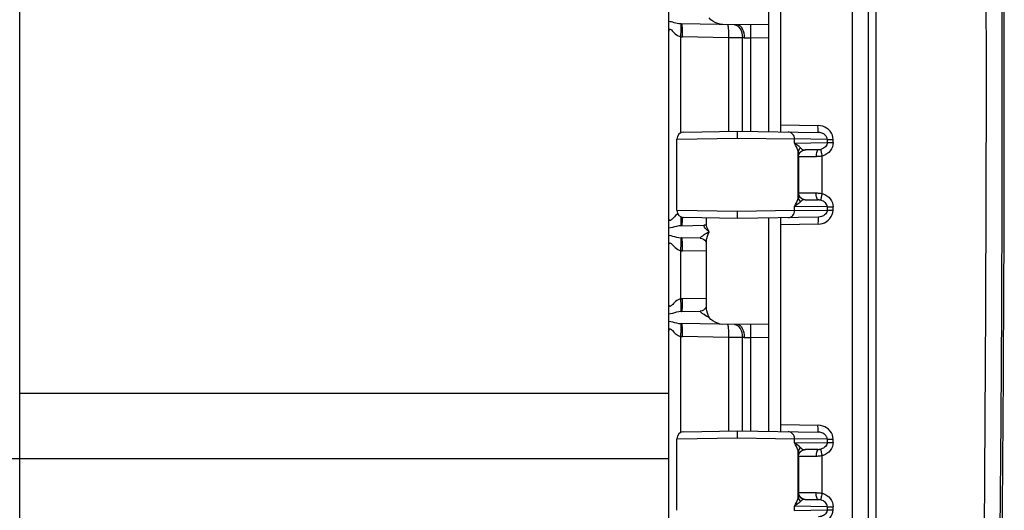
# Model space of a CAD drawing. Header units: inches. Extents: x 0 to 56.7, y 0 to 36.7.
# Tile 4 of 50: x 2.8 to 7.8, y 19.3 to 21.7. Entities that reach past the tile are written whole.
import ezdxf

# ---------------------------------------------------------------- set-up
doc = ezdxf.new("R2010")
doc.units = ezdxf.units.IN
doc.header["$LTSCALE"] = 3.116667
doc.header["$MEASUREMENT"] = 0
doc.layers.add('_104129', color=7, linetype='CONTINUOUS')
doc.layers.add('_145643', color=7, linetype='CONTINUOUS')

msp = doc.modelspace()

# ---------------------------------------------------------------- linework, layer by layer
at = {"layer": '_104129', "color": 7, "linetype": 'Continuous'}
for p, q in [((7.0845, 16.8577), (7.0845, 26.0203)), ((6.6445, 21.1548), (6.6445, 22.2232)), ((6.1589, 21.1531), (6.4282, 21.1578)), ((6.4282, 21.1578), (6.8337, 21.1507)), ((6.4282, 21.1228), (6.4282, 21.1578)), ((6.1245, 20.76), (6.1245, 21.1181)), ((6.8327, 21.0648), (6.7674, 21.0637)), ((6.8222, 21.0298), (6.7336, 21.0287)), ((6.7336, 21.0287), (6.7336, 20.8493)), ((6.7336, 20.8493), (6.8222, 20.8482)), ((6.7674, 20.8144), (6.8327, 20.8132)), ((6.4282, 20.7203), (6.1589, 20.725)), ((6.4282, 20.7203), (6.4282, 20.7553)), ((6.8337, 20.7274), (6.4282, 20.7203)), ((6.6445, 19.6548), (6.6445, 20.7232)), ((6.1589, 19.6531), (6.4282, 19.6578)), ((6.4282, 19.6578), (6.8337, 19.6507)), ((6.4282, 19.6228), (6.4282, 19.6578)), ((6.1245, 19.26), (6.1245, 19.6181)), ((6.8222, 19.5298), (6.7336, 19.5287)), ((6.8327, 19.5648), (6.7674, 19.5637)), ((6.7336, 19.5287), (6.7336, 19.3493)), ((6.7336, 19.3493), (6.8222, 19.3482)), ((6.7674, 19.3144), (6.8327, 19.3132))]:
    msp.add_line(p, q, dxfattribs=at)
at = {"layer": '_104129', "color": 9, "linetype": 'Continuous'}
for p, q in [((7.0023, 25.8609), (7.0023, 17.0171)), ((7.1225, 17.1596), (7.1225, 25.7184)), ((6.6445, 21.189), (6.8313, 21.1857)), ((6.1245, 21.1181), (6.4282, 21.1228)), ((6.4282, 21.1228), (6.7136, 21.1184)), ((6.8771, 21.1155), (6.7136, 21.1184)), ((6.7136, 21.0972), (6.7136, 21.1184)), ((6.8771, 21.1155), (6.907, 21.1155)), ((6.8771, 21.1155), (6.8771, 21.1)), ((6.907, 21.1), (6.907, 21.1155)), ((6.7136, 21.0972), (6.8771, 21.1)), ((6.8458, 21.0664), (6.8456, 21.0651)), ((6.8771, 21.1), (6.907, 21.1)), ((6.732, 20.8288), (6.732, 21.0493)), ((6.733, 21.0287), (6.7336, 21.0287)), ((6.8523, 20.8452), (6.8523, 21.0329)), ((6.7336, 20.8493), (6.733, 20.8493)), ((6.8456, 20.8129), (6.8458, 20.8117)), ((6.8771, 20.778), (6.7136, 20.7809)), ((6.7136, 20.7597), (6.7136, 20.7809)), ((6.7136, 20.7597), (6.8771, 20.7625)), ((6.8771, 20.778), (6.907, 20.778)), ((6.8771, 20.778), (6.8771, 20.7625)), ((6.8771, 20.7625), (6.907, 20.7625)), ((6.907, 20.7625), (6.907, 20.778)), ((6.4282, 20.7553), (6.1245, 20.76)), ((6.7136, 20.7597), (6.4282, 20.7553)), ((6.8313, 20.6924), (6.6445, 20.6891)), ((6.6445, 19.689), (6.8313, 19.6857)), ((6.1245, 19.6181), (6.4282, 19.6228)), ((6.4282, 19.6228), (6.7136, 19.6184)), ((6.8771, 19.6155), (6.7136, 19.6184)), ((6.7136, 19.5972), (6.7136, 19.6184)), ((6.7136, 19.5972), (6.8771, 19.6)), ((6.8771, 19.6155), (6.907, 19.6155)), ((6.8771, 19.6155), (6.8771, 19.6)), ((6.8771, 19.6), (6.907, 19.6)), ((6.907, 19.6), (6.907, 19.6155)), ((6.732, 19.3288), (6.732, 19.5493)), ((6.8458, 19.5664), (6.8456, 19.5651)), ((6.8523, 19.3452), (6.8523, 19.5329)), ((6.733, 19.5287), (6.7336, 19.5287)), ((6.7336, 19.3493), (6.733, 19.3493)), ((6.8456, 19.3129), (6.8458, 19.3117)), ((6.8771, 19.278), (6.7136, 19.2809)), ((6.7136, 19.2597), (6.7136, 19.2809)), ((6.7136, 19.2597), (6.8771, 19.2625)), ((6.8771, 19.278), (6.907, 19.278)), ((6.8771, 19.278), (6.8771, 19.2625)), ((6.8771, 19.2625), (6.907, 19.2625)), ((6.907, 19.2625), (6.907, 19.278))]:
    msp.add_line(p, q, dxfattribs=at)
for points in [[(7.7302, 24.8591), (7.7373, 24.2608), (7.7428, 23.6846), (7.7471, 23.1084), (7.7501, 22.5323), (7.7518, 21.9561), (7.7523, 21.3798)], [(7.6747, 21.3799), (7.6742, 21.9555), (7.6725, 22.5312), (7.6695, 23.1068), (7.6652, 23.6824), (7.6597, 24.258), (7.6529, 24.8335)], [(7.6529, 18.0445), (7.6595, 18.6004), (7.6649, 19.1562), (7.6691, 19.7121), (7.6722, 20.2681), (7.674, 20.824), (7.6747, 21.3799)], [(7.7523, 21.3798), (7.7516, 20.8234), (7.7498, 20.2669), (7.7467, 19.7104), (7.7425, 19.154), (7.7371, 18.5976)], [(6.8337, 21.1507), (6.8332, 21.1514), (6.8326, 21.1534), (6.8322, 21.1566), (6.8318, 21.161), (6.8315, 21.1663), (6.8313, 21.1723), (6.8312, 21.1789), (6.8313, 21.1857)], [(6.907, 21.1155), (6.906, 21.1265), (6.9032, 21.1371), (6.8986, 21.1473), (6.8922, 21.1567), (6.8838, 21.1655), (6.8743, 21.1728), (6.8652, 21.1781), (6.8553, 21.1818), (6.8439, 21.1844), (6.8313, 21.1857)], [(6.7136, 21.1184), (6.713, 21.1252), (6.7111, 21.1318), (6.708, 21.138), (6.7039, 21.1433), (6.6991, 21.1475), (6.6936, 21.1506), (6.6876, 21.1526), (6.6814, 21.1534)], [(6.8771, 21.1155), (6.877, 21.1187), (6.8764, 21.1219), (6.8754, 21.1252), (6.874, 21.1284), (6.8722, 21.1316), (6.8698, 21.1348), (6.867, 21.1378), (6.8637, 21.1407), (6.8598, 21.1434), (6.8555, 21.1457), (6.8506, 21.1477), (6.8453, 21.1493), (6.8397, 21.1503), (6.8337, 21.1507)], [(6.7432, 21.0736), (6.74, 21.0767), (6.7362, 21.0803), (6.7316, 21.0841), (6.7264, 21.0883), (6.7204, 21.0926), (6.7136, 21.0972)], [(6.732, 21.0493), (6.7314, 21.0557), (6.73, 21.0628), (6.7275, 21.0707), (6.724, 21.0792), (6.7194, 21.088), (6.7136, 21.0972)], [(6.7432, 21.0736), (6.74, 21.0703), (6.7372, 21.0666), (6.7349, 21.0626), (6.7333, 21.0583), (6.7323, 21.0538), (6.732, 21.0493)], [(6.733, 21.0287), (6.7337, 21.0356), (6.7357, 21.0422), (6.739, 21.0483), (6.7434, 21.0536), (6.7486, 21.0578), (6.7544, 21.061), (6.7608, 21.0629), (6.7674, 21.0637)], [(6.7432, 21.0736), (6.7468, 21.0705), (6.7505, 21.068), (6.7544, 21.0661), (6.7585, 21.0647), (6.7628, 21.0639), (6.7674, 21.0637)], [(6.8327, 21.0648), (6.8306, 21.0641), (6.8285, 21.0621), (6.8267, 21.0589), (6.8251, 21.0545), (6.8238, 21.0492), (6.8228, 21.0432), (6.8223, 21.0367), (6.8222, 21.0298)], [(6.8327, 21.0648), (6.8349, 21.0649), (6.8371, 21.065), (6.8393, 21.0653), (6.8415, 21.0655), (6.8436, 21.0659), (6.8458, 21.0664)], [(6.8456, 21.0651), (6.8457, 21.0628), (6.8462, 21.0595), (6.8469, 21.0553), (6.8479, 21.0504), (6.8492, 21.0449), (6.8507, 21.039), (6.8523, 21.0329)], [(6.8771, 21.1), (6.8766, 21.0946), (6.875, 21.0892), (6.8724, 21.0842), (6.8688, 21.0796), (6.8643, 21.0753), (6.8589, 21.0716), (6.8527, 21.0686), (6.8458, 21.0664)], [(6.907, 21.1), (6.9061, 21.0892), (6.9033, 21.0787), (6.8987, 21.0685), (6.8924, 21.0591), (6.885, 21.0509), (6.876, 21.0438), (6.8651, 21.0378), (6.8523, 21.0329)], [(6.732, 21.0493), (6.7321, 21.0429), (6.7323, 21.0378), (6.7324, 21.0338), (6.7326, 21.0309), (6.7328, 21.0292), (6.733, 21.0287)], [(6.8523, 21.0329), (6.8474, 21.032), (6.8424, 21.0313), (6.8374, 21.0307), (6.8324, 21.0303), (6.8273, 21.03), (6.8222, 21.0298)], [(6.7136, 20.7809), (6.7194, 20.7901), (6.724, 20.7989), (6.7275, 20.8073), (6.73, 20.8153), (6.7314, 20.8224), (6.732, 20.8288)], [(6.733, 20.8493), (6.7328, 20.8488), (6.7326, 20.847), (6.7324, 20.8441), (6.7323, 20.84), (6.7321, 20.8349), (6.732, 20.8288)], [(6.732, 20.8288), (6.7323, 20.8243), (6.7333, 20.8199), (6.7349, 20.8156), (6.7371, 20.8116), (6.7399, 20.8078), (6.7432, 20.8045)], [(6.7674, 20.8144), (6.7605, 20.8152), (6.754, 20.8173), (6.7479, 20.8207), (6.7427, 20.8252), (6.7385, 20.8304), (6.7355, 20.8363), (6.7336, 20.8427), (6.733, 20.8494)], [(6.7674, 20.8144), (6.7628, 20.8141), (6.7585, 20.8133), (6.7544, 20.812), (6.7505, 20.8101), (6.7468, 20.8076), (6.7432, 20.8045)], [(6.8222, 20.8482), (6.8273, 20.8481), (6.8324, 20.8478), (6.8374, 20.8474), (6.8424, 20.8468), (6.8474, 20.8461), (6.8523, 20.8452)], [(6.8327, 20.8132), (6.8306, 20.8139), (6.8285, 20.8159), (6.8267, 20.8192), (6.8251, 20.8235), (6.8238, 20.8288), (6.8228, 20.8348), (6.8223, 20.8414), (6.8222, 20.8482)], [(6.8458, 20.8117), (6.8436, 20.8121), (6.8415, 20.8125), (6.8393, 20.8128), (6.8371, 20.813), (6.8349, 20.8131), (6.8327, 20.8132)], [(6.8523, 20.8452), (6.8507, 20.8391), (6.8492, 20.8331), (6.8479, 20.8276), (6.8469, 20.8227), (6.8461, 20.8186), (6.8457, 20.8153), (6.8456, 20.8129)], [(6.8523, 20.8452), (6.8648, 20.8404), (6.8757, 20.8345), (6.8849, 20.8273), (6.8926, 20.8189), (6.8989, 20.809), (6.9036, 20.7986), (6.9063, 20.7883), (6.907, 20.778)], [(6.7432, 20.8045), (6.74, 20.8013), (6.7362, 20.7978), (6.7317, 20.794), (6.7264, 20.7898), (6.7204, 20.7854), (6.7136, 20.7809)], [(6.8313, 20.6924), (6.8433, 20.6936), (6.8543, 20.696), (6.8639, 20.6994), (6.8729, 20.7043), (6.8825, 20.7115), (6.8913, 20.7202), (6.898, 20.7298), (6.9029, 20.7402), (6.9059, 20.7511), (6.907, 20.7625)], [(6.8771, 20.7625), (6.8766, 20.7573), (6.8751, 20.752), (6.8724, 20.7468), (6.8688, 20.7421), (6.8645, 20.738), (6.8596, 20.7345), (6.8544, 20.7318), (6.8486, 20.7297), (6.8416, 20.7281), (6.8337, 20.7274)], [(6.8771, 20.778), (6.8766, 20.7835), (6.8749, 20.7889), (6.8723, 20.7939), (6.8687, 20.7986), (6.8642, 20.8028), (6.8588, 20.8065), (6.8526, 20.8095), (6.8458, 20.8117)], [(6.6814, 20.7247), (6.6878, 20.7255), (6.694, 20.7276), (6.6997, 20.731), (6.7046, 20.7355), (6.7085, 20.7408), (6.7113, 20.7467), (6.7131, 20.7531), (6.7136, 20.7597)], [(6.8337, 20.7274), (6.8332, 20.7267), (6.8326, 20.7247), (6.8322, 20.7214), (6.8318, 20.7171), (6.8315, 20.7118), (6.8313, 20.7058), (6.8312, 20.6992), (6.8313, 20.6924)], [(6.8337, 19.6507), (6.8332, 19.6514), (6.8326, 19.6534), (6.8322, 19.6566), (6.8318, 19.661), (6.8315, 19.6663), (6.8313, 19.6723), (6.8312, 19.6789), (6.8313, 19.6857)], [(6.907, 19.6155), (6.906, 19.6265), (6.9032, 19.6371), (6.8986, 19.6473), (6.8922, 19.6567), (6.8838, 19.6655), (6.8743, 19.6728), (6.8652, 19.6781), (6.8553, 19.6818), (6.8439, 19.6844), (6.8313, 19.6857)], [(6.7136, 19.6184), (6.713, 19.6252), (6.7111, 19.6318), (6.708, 19.638), (6.7039, 19.6433), (6.6991, 19.6475), (6.6936, 19.6506), (6.6876, 19.6526), (6.6814, 19.6534)], [(6.8771, 19.6155), (6.877, 19.6187), (6.8764, 19.6219), (6.8754, 19.6252), (6.874, 19.6284), (6.8722, 19.6316), (6.8698, 19.6348), (6.867, 19.6378), (6.8637, 19.6407), (6.8598, 19.6434), (6.8555, 19.6457), (6.8506, 19.6477), (6.8453, 19.6493), (6.8397, 19.6503), (6.8337, 19.6507)], [(6.7432, 19.5736), (6.74, 19.5767), (6.7362, 19.5803), (6.7316, 19.5841), (6.7264, 19.5883), (6.7204, 19.5926), (6.7136, 19.5972)], [(6.732, 19.5493), (6.7314, 19.5557), (6.73, 19.5628), (6.7275, 19.5707), (6.724, 19.5792), (6.7194, 19.588), (6.7136, 19.5972)], [(6.8771, 19.6), (6.8766, 19.5946), (6.875, 19.5892), (6.8724, 19.5842), (6.8688, 19.5796), (6.8643, 19.5753), (6.8589, 19.5716), (6.8527, 19.5686), (6.8458, 19.5664)], [(6.907, 19.6), (6.9061, 19.5892), (6.9033, 19.5787), (6.8987, 19.5685), (6.8924, 19.5591), (6.885, 19.5509), (6.876, 19.5438), (6.8651, 19.5378), (6.8523, 19.5329)], [(6.7432, 19.5736), (6.74, 19.5703), (6.7372, 19.5666), (6.7349, 19.5626), (6.7333, 19.5583), (6.7323, 19.5538), (6.732, 19.5493)], [(6.732, 19.5493), (6.7321, 19.5429), (6.7323, 19.5378), (6.7324, 19.5338), (6.7326, 19.5309), (6.7328, 19.5292), (6.733, 19.5287)], [(6.733, 19.5287), (6.7337, 19.5356), (6.7357, 19.5422), (6.739, 19.5483), (6.7434, 19.5536), (6.7486, 19.5578), (6.7544, 19.561), (6.7608, 19.5629), (6.7674, 19.5637)], [(6.7432, 19.5736), (6.7468, 19.5705), (6.7505, 19.568), (6.7544, 19.5661), (6.7585, 19.5647), (6.7628, 19.5639), (6.7674, 19.5637)], [(6.8327, 19.5648), (6.8306, 19.5641), (6.8285, 19.5621), (6.8267, 19.5589), (6.8251, 19.5545), (6.8238, 19.5492), (6.8228, 19.5432), (6.8223, 19.5367), (6.8222, 19.5298)], [(6.8523, 19.5329), (6.8474, 19.532), (6.8424, 19.5313), (6.8374, 19.5307), (6.8324, 19.5303), (6.8273, 19.53), (6.8222, 19.5298)], [(6.8327, 19.5648), (6.8349, 19.5649), (6.8371, 19.565), (6.8393, 19.5653), (6.8415, 19.5655), (6.8436, 19.5659), (6.8458, 19.5664)], [(6.8456, 19.5651), (6.8457, 19.5628), (6.8462, 19.5595), (6.8469, 19.5553), (6.8479, 19.5504), (6.8492, 19.5449), (6.8507, 19.539), (6.8523, 19.5329)], [(6.733, 19.3493), (6.7328, 19.3488), (6.7326, 19.347), (6.7324, 19.3441), (6.7323, 19.34), (6.7321, 19.3349), (6.732, 19.3288)], [(6.7674, 19.3144), (6.7605, 19.3152), (6.754, 19.3173), (6.7479, 19.3207), (6.7427, 19.3252), (6.7385, 19.3304), (6.7355, 19.3363), (6.7336, 19.3427), (6.733, 19.3494)], [(6.8222, 19.3482), (6.8273, 19.3481), (6.8324, 19.3478), (6.8374, 19.3474), (6.8424, 19.3468), (6.8474, 19.3461), (6.8523, 19.3452)], [(6.8327, 19.3132), (6.8306, 19.3139), (6.8285, 19.3159), (6.8267, 19.3192), (6.8251, 19.3235), (6.8238, 19.3288), (6.8228, 19.3348), (6.8223, 19.3414), (6.8222, 19.3482)], [(6.8523, 19.3452), (6.8507, 19.3391), (6.8492, 19.3331), (6.8479, 19.3276), (6.8469, 19.3227), (6.8461, 19.3186), (6.8457, 19.3153), (6.8456, 19.3129)], [(6.8523, 19.3452), (6.8648, 19.3404), (6.8757, 19.3345), (6.8849, 19.3273), (6.8926, 19.3189), (6.8989, 19.309), (6.9036, 19.2986), (6.9063, 19.2883), (6.907, 19.278)], [(6.7136, 19.2809), (6.7194, 19.2901), (6.724, 19.2989), (6.7275, 19.3073), (6.73, 19.3153), (6.7314, 19.3224), (6.732, 19.3288)], [(6.7432, 19.3045), (6.74, 19.3013), (6.7362, 19.2978), (6.7317, 19.294), (6.7264, 19.2898), (6.7204, 19.2854), (6.7136, 19.2809)], [(6.732, 19.3288), (6.7323, 19.3243), (6.7333, 19.3199), (6.7349, 19.3156), (6.7371, 19.3116), (6.7399, 19.3078), (6.7432, 19.3045)], [(6.7674, 19.3144), (6.7628, 19.3141), (6.7585, 19.3133), (6.7544, 19.312), (6.7505, 19.3101), (6.7468, 19.3076), (6.7432, 19.3045)], [(6.8458, 19.3117), (6.8436, 19.3121), (6.8415, 19.3125), (6.8393, 19.3128), (6.8371, 19.313), (6.8349, 19.3131), (6.8327, 19.3132)], [(6.8771, 19.278), (6.8766, 19.2835), (6.8749, 19.2889), (6.8723, 19.2939), (6.8687, 19.2986), (6.8642, 19.3028), (6.8588, 19.3065), (6.8526, 19.3095), (6.8458, 19.3117)], [(6.8313, 19.1924), (6.8433, 19.1936), (6.8543, 19.196), (6.8639, 19.1994), (6.8729, 19.2043), (6.8825, 19.2115), (6.8913, 19.2202), (6.898, 19.2298), (6.9029, 19.2402), (6.9059, 19.2511), (6.907, 19.2625)], [(6.8771, 19.2625), (6.8766, 19.2573), (6.8751, 19.252), (6.8724, 19.2468), (6.8688, 19.2421), (6.8645, 19.238), (6.8596, 19.2345), (6.8544, 19.2318), (6.8486, 19.2297), (6.8416, 19.2281), (6.8337, 19.2274)]]:
    msp.add_lwpolyline(points, dxfattribs=at)
at = {"layer": '_104129', "color": 7, "linetype": 'Continuous'}
for points in [[(6.6435, 21.154), (6.6438, 21.154), (6.644, 21.1541), (6.6442, 21.1542), (6.6443, 21.1544), (6.6444, 21.1546), (6.6445, 21.1548)], [(6.7336, 21.0287), (6.7343, 21.0355), (6.7362, 21.042), (6.7394, 21.048), (6.7437, 21.0532), (6.7489, 21.0576), (6.7548, 21.0609), (6.7613, 21.0629), (6.768, 21.0637)], [(6.7336, 20.8493), (6.7343, 20.8426), (6.7363, 20.8361), (6.7394, 20.8301), (6.7437, 20.8248), (6.7489, 20.8205), (6.7548, 20.8172), (6.7613, 20.8151), (6.768, 20.8143)], [(6.6445, 20.7232), (6.6444, 20.7235), (6.6443, 20.7237), (6.6442, 20.7238), (6.644, 20.7239), (6.6438, 20.724), (6.6435, 20.724)], [(6.6435, 19.654), (6.6438, 19.654), (6.644, 19.6541), (6.6442, 19.6542), (6.6443, 19.6544), (6.6444, 19.6546), (6.6445, 19.6548)], [(6.7336, 19.5287), (6.7343, 19.5355), (6.7362, 19.542), (6.7394, 19.548), (6.7437, 19.5532), (6.7489, 19.5576), (6.7548, 19.5609), (6.7613, 19.5629), (6.768, 19.5637)], [(6.7336, 19.3493), (6.7343, 19.3426), (6.7363, 19.3361), (6.7394, 19.3301), (6.7437, 19.3248), (6.7489, 19.3205), (6.7548, 19.3172), (6.7613, 19.3151), (6.768, 19.3143)]]:
    msp.add_lwpolyline(points, dxfattribs=at)
for centre, radius, start, end in [((-259.0672, 21.439), 266.8317, 359.236642, 0.763358), ((6.1595, 21.1181), 0.035, 91, 180), ((6.1595, 20.76), 0.035, 180, 269), ((6.1595, 19.6181), 0.035, 91, 180)]:
    msp.add_arc(centre, radius, start, end, dxfattribs=at)
at = {"layer": '_145643', "color": 7, "linetype": 'Continuous'}
for p, q in [((6.0845, 16.8401), (6.0845, 26.0384)), ((6.5845, 21.155), (6.5845, 22.2231)), ((6.4295, 21.6892), (6.1483, 21.6942)), ((6.5845, 21.692), (6.4295, 21.6892)), ((6.272, 20.6937), (6.272, 20.723)), ((6.5845, 19.655), (6.5845, 20.7231)), ((6.1483, 20.6843), (6.2611, 20.6863)), ((6.2403, 20.6226), (6.1483, 20.6242)), ((6.272, 20.2821), (6.272, 20.5964)), ((6.1483, 20.2543), (6.2404, 20.256)), ((6.4295, 20.1892), (6.1483, 20.1942)), ((6.5845, 20.192), (6.4295, 20.1892))]:
    msp.add_line(p, q, dxfattribs=at)
at = {"layer": '_145643', "color": 9, "linetype": 'Continuous'}
for p, q in [((2.8328, 17.2531), (2.8328, 25.6254)), ((6.1451, 21.6927), (6.1442, 21.6943)), ((6.1438, 21.1492), (6.1438, 21.6297)), ((6.3825, 21.6252), (6.1528, 21.6292)), ((6.4198, 21.6248), (6.3825, 21.6252)), ((6.3825, 21.6252), (6.3825, 21.157)), ((6.4528, 21.6245), (6.4198, 21.6248)), ((6.4616, 21.6242), (6.4528, 21.6245)), ((6.4528, 21.1573), (6.4528, 21.6245)), ((6.4616, 21.6242), (6.477, 21.6248)), ((6.477, 21.6248), (6.4948, 21.6254)), ((6.4948, 21.6254), (6.5845, 21.627)), ((6.4948, 21.1566), (6.4948, 21.6254)), ((6.1456, 20.7244), (6.1454, 20.728)), ((6.2725, 20.6869), (6.272, 20.6937)), ((6.1451, 20.6227), (6.1442, 20.6243)), ((6.1438, 20.3188), (6.1438, 20.5597)), ((6.272, 20.5571), (6.1528, 20.5592)), ((6.1513, 20.3193), (6.272, 20.3214)), ((6.1451, 20.1927), (6.1442, 20.1943)), ((6.1438, 19.6492), (6.1438, 20.1297)), ((6.3825, 20.1252), (6.1528, 20.1292)), ((6.4198, 20.1248), (6.3825, 20.1252)), ((6.3825, 20.1252), (6.3825, 19.657)), ((6.4528, 20.1245), (6.4198, 20.1248)), ((6.4616, 20.1242), (6.4528, 20.1245)), ((6.4528, 19.6573), (6.4528, 20.1245)), ((6.4616, 20.1242), (6.477, 20.1248)), ((6.477, 20.1248), (6.4948, 20.1254)), ((6.4948, 20.1254), (6.5845, 20.127)), ((6.4948, 19.6566), (6.4948, 20.1254)), ((6.0845, 19.8442), (2.8328, 19.8452)), ((2.4445, 19.519), (6.0845, 19.519))]:
    msp.add_line(p, q, dxfattribs=at)
for points in [[(6.1442, 21.6943), (6.1347, 21.6954), (6.1262, 21.697), (6.1186, 21.6988), (6.1115, 21.7005), (6.1042, 21.7024), (6.0971, 21.7041), (6.0906, 21.7055), (6.0845, 21.7064)], [(6.0845, 21.6557), (6.085, 21.6614), (6.0863, 21.6654), (6.0881, 21.6676), (6.0904, 21.668), (6.0935, 21.6668), (6.0972, 21.664), (6.1015, 21.6599), (6.1062, 21.655), (6.1113, 21.6498), (6.1167, 21.6448), (6.122, 21.6403), (6.1279, 21.6362), (6.1353, 21.6327), (6.1438, 21.6297)], [(6.1438, 21.6297), (6.1448, 21.6419), (6.1456, 21.6539), (6.1461, 21.6648), (6.1463, 21.6744), (6.1462, 21.6825), (6.1458, 21.6886), (6.1451, 21.6927)], [(6.1442, 21.6943), (6.1449, 21.6943), (6.1456, 21.6943), (6.1463, 21.6942), (6.1469, 21.6942), (6.1476, 21.6942), (6.1483, 21.6942)], [(6.1528, 21.6292), (6.153, 21.6417), (6.1528, 21.6537), (6.1525, 21.6647), (6.152, 21.6744), (6.1513, 21.6826), (6.1504, 21.6889), (6.1494, 21.6928), (6.1483, 21.6942)], [(6.378, 21.6901), (6.3791, 21.6889), (6.3801, 21.6853), (6.3809, 21.6795), (6.3816, 21.6718), (6.3822, 21.662), (6.3825, 21.6507), (6.3826, 21.6383), (6.3825, 21.6252)], [(6.4132, 21.6895), (6.4211, 21.6882), (6.4286, 21.6844), (6.4355, 21.6783)], [(6.4355, 21.6783), (6.4415, 21.6703), (6.4464, 21.6605), (6.45, 21.6493), (6.4522, 21.6372), (6.4528, 21.6245)], [(6.4948, 21.6254), (6.4946, 21.638), (6.4945, 21.65), (6.4944, 21.6609), (6.4944, 21.6706), (6.4944, 21.6789), (6.4945, 21.6851), (6.4946, 21.689), (6.4948, 21.6904)], [(6.1438, 21.6297), (6.1453, 21.6295), (6.1468, 21.6294), (6.1483, 21.6293), (6.1498, 21.6293), (6.1513, 21.6292), (6.1528, 21.6292)], [(6.1121, 20.7294), (6.1069, 20.7242), (6.1034, 20.7206), (6.1005, 20.7176), (6.0976, 20.7148), (6.0948, 20.7125), (6.0922, 20.711), (6.0901, 20.7104), (6.0884, 20.7108), (6.0871, 20.7119), (6.0861, 20.7135), (6.0853, 20.7157), (6.0847, 20.7189), (6.0845, 20.7228)], [(6.1291, 20.7429), (6.1241, 20.7396), (6.1181, 20.7349), (6.1121, 20.7294)], [(6.1462, 20.696), (6.1463, 20.704), (6.1461, 20.7137), (6.1456, 20.7244)], [(6.1483, 20.6843), (6.1494, 20.6856), (6.1504, 20.6892), (6.1512, 20.6949), (6.1519, 20.7027), (6.1525, 20.7125), (6.1528, 20.7238), (6.1528, 20.7257)], [(6.1442, 20.6842), (6.1336, 20.6829), (6.1231, 20.6808), (6.1125, 20.6782), (6.1023, 20.6756), (6.0931, 20.6735), (6.0845, 20.6721)], [(6.1442, 20.6842), (6.1451, 20.6858), (6.1458, 20.6899), (6.1462, 20.696)], [(6.1483, 20.6843), (6.1476, 20.6843), (6.1469, 20.6843), (6.1463, 20.6843), (6.1456, 20.6842), (6.1449, 20.6842), (6.1442, 20.6842)], [(6.2854, 20.6542), (6.2755, 20.6628), (6.2683, 20.6705), (6.2634, 20.6769), (6.2607, 20.6819), (6.2601, 20.6851), (6.2611, 20.6863)], [(6.2854, 20.6542), (6.2788, 20.6667), (6.2746, 20.6776), (6.2725, 20.6869)], [(6.0845, 20.6364), (6.0936, 20.6348), (6.103, 20.6327), (6.1129, 20.6302), (6.1231, 20.6277), (6.1335, 20.6256), (6.1442, 20.6243)], [(6.1438, 20.5597), (6.1448, 20.5719), (6.1456, 20.5839), (6.1461, 20.5948), (6.1463, 20.6045), (6.1462, 20.6125), (6.1458, 20.6186), (6.1451, 20.6227)], [(6.1442, 20.6243), (6.1449, 20.6243), (6.1456, 20.6243), (6.1463, 20.6242), (6.1469, 20.6242), (6.1476, 20.6242), (6.1483, 20.6242)], [(6.1528, 20.5592), (6.153, 20.5717), (6.1528, 20.5837), (6.1525, 20.5947), (6.152, 20.6044), (6.1513, 20.6126), (6.1504, 20.6189), (6.1494, 20.6228), (6.1483, 20.6242)], [(6.2403, 20.6226), (6.2404, 20.6228), (6.2409, 20.6235), (6.2418, 20.6245), (6.2433, 20.6259), (6.2452, 20.6276), (6.2476, 20.6295), (6.2504, 20.6317), (6.2537, 20.6342), (6.2575, 20.637), (6.2619, 20.6399), (6.2668, 20.6432), (6.2723, 20.6466), (6.2785, 20.6503), (6.2854, 20.6542)], [(6.272, 20.5964), (6.2722, 20.6028), (6.2731, 20.6115), (6.2747, 20.6209), (6.2772, 20.6312), (6.2808, 20.6423), (6.2854, 20.6542)], [(6.0845, 20.5856), (6.0847, 20.59), (6.0855, 20.5935), (6.0867, 20.5961), (6.0884, 20.5977), (6.0904, 20.598), (6.093, 20.5972), (6.0959, 20.5952), (6.0992, 20.5922), (6.1031, 20.5882), (6.1073, 20.5838), (6.1117, 20.5795), (6.1165, 20.5749), (6.1226, 20.57), (6.1293, 20.5654), (6.1364, 20.562), (6.1438, 20.5597)], [(6.1438, 20.5597), (6.1453, 20.5595), (6.1468, 20.5594), (6.1483, 20.5593), (6.1498, 20.5593), (6.1513, 20.5592), (6.1528, 20.5592)], [(6.1438, 20.3188), (6.1369, 20.3167), (6.1303, 20.3137), (6.1241, 20.3096), (6.1181, 20.3049), (6.1121, 20.2994), (6.1069, 20.2942), (6.1034, 20.2906), (6.1005, 20.2876), (6.0976, 20.2848), (6.0948, 20.2825), (6.0922, 20.281), (6.0901, 20.2804), (6.0884, 20.2808), (6.0871, 20.2819), (6.0861, 20.2835), (6.0853, 20.2857), (6.0847, 20.2889), (6.0845, 20.2928)], [(6.1438, 20.3188), (6.1453, 20.319), (6.1468, 20.3191), (6.1483, 20.3192), (6.1498, 20.3192), (6.1513, 20.3193)], [(6.1462, 20.266), (6.1463, 20.274), (6.1461, 20.2837), (6.1456, 20.2946), (6.1448, 20.3066), (6.1438, 20.3188)], [(6.1483, 20.2543), (6.1494, 20.2556), (6.1504, 20.2592), (6.1512, 20.2649), (6.1519, 20.2727), (6.1525, 20.2825), (6.1528, 20.2938), (6.153, 20.3062), (6.1528, 20.3193)], [(6.2854, 20.2242), (6.2808, 20.2362), (6.2772, 20.2473), (6.2747, 20.2576), (6.2731, 20.2671), (6.2722, 20.2758), (6.272, 20.2821)], [(6.1442, 20.2542), (6.1336, 20.2529), (6.1231, 20.2508), (6.1125, 20.2482), (6.1023, 20.2456), (6.0931, 20.2435), (6.0845, 20.2421)], [(6.1442, 20.2542), (6.1451, 20.2558), (6.1458, 20.2599), (6.1462, 20.266)], [(6.1483, 20.2543), (6.1476, 20.2543), (6.1469, 20.2543), (6.1463, 20.2543), (6.1456, 20.2542), (6.1449, 20.2542), (6.1442, 20.2542)], [(6.2854, 20.2242), (6.2717, 20.2321), (6.2606, 20.2394), (6.2518, 20.2456), (6.2455, 20.2507), (6.2418, 20.2545), (6.2403, 20.2559)], [(6.0845, 20.2064), (6.0936, 20.2048), (6.103, 20.2027), (6.1129, 20.2002), (6.1231, 20.1977), (6.1335, 20.1956), (6.1442, 20.1943)], [(6.1438, 20.1297), (6.1448, 20.1419), (6.1456, 20.1539), (6.1461, 20.1648), (6.1463, 20.1745), (6.1462, 20.1825), (6.1458, 20.1886), (6.1451, 20.1927)], [(6.1442, 20.1943), (6.1449, 20.1943), (6.1456, 20.1943), (6.1463, 20.1942), (6.1469, 20.1942), (6.1476, 20.1942), (6.1483, 20.1942)], [(6.1528, 20.1292), (6.153, 20.1417), (6.1528, 20.1537), (6.1525, 20.1647), (6.152, 20.1744), (6.1513, 20.1826), (6.1504, 20.1889), (6.1494, 20.1928), (6.1483, 20.1942)], [(6.378, 20.1901), (6.3791, 20.1889), (6.3801, 20.1853), (6.3809, 20.1795), (6.3816, 20.1718), (6.3822, 20.162), (6.3825, 20.1507), (6.3826, 20.1383), (6.3825, 20.1252)], [(6.4132, 20.1895), (6.4211, 20.1882), (6.4286, 20.1844), (6.4355, 20.1783)], [(6.4355, 20.1783), (6.4415, 20.1703), (6.4464, 20.1605), (6.45, 20.1493), (6.4522, 20.1372), (6.4528, 20.1245)], [(6.4948, 20.1254), (6.4946, 20.138), (6.4945, 20.15), (6.4944, 20.1609), (6.4944, 20.1706), (6.4944, 20.1789), (6.4945, 20.1851), (6.4946, 20.189), (6.4948, 20.1904)], [(6.0845, 20.1556), (6.0846, 20.1592), (6.0852, 20.1623), (6.086, 20.1648), (6.0872, 20.1667), (6.0886, 20.1678), (6.0904, 20.168), (6.0925, 20.1673), (6.0948, 20.166), (6.097, 20.1643), (6.0992, 20.1621), (6.1019, 20.1594), (6.1089, 20.1522)], [(6.1089, 20.1522), (6.113, 20.1482), (6.1166, 20.1449), (6.1203, 20.1417), (6.1253, 20.1379), (6.1311, 20.1344), (6.1372, 20.1317), (6.1438, 20.1297)], [(6.1438, 20.1297), (6.1453, 20.1295), (6.1468, 20.1294), (6.1483, 20.1293), (6.1498, 20.1293), (6.1513, 20.1292), (6.1528, 20.1292)]]:
    msp.add_lwpolyline(points, dxfattribs=at)
at = {"layer": '_145643', "color": 7, "linetype": 'Continuous'}
for points in [[(6.3548, 21.6906), (6.341, 21.6923), (6.3278, 21.6958), (6.3157, 21.701), (6.3044, 21.7077), (6.2942, 21.7154), (6.2854, 21.7242)], [(6.4295, 21.6892), (6.4357, 21.688), (6.4418, 21.6843), (6.4473, 21.6783), (6.4522, 21.6702), (6.4562, 21.6604), (6.4591, 21.6492), (6.461, 21.6368), (6.4616, 21.6242)], [(6.272, 20.6941), (6.2718, 20.6936), (6.2709, 20.6919), (6.2689, 20.6895), (6.266, 20.6876), (6.2629, 20.6865), (6.2611, 20.6863)], [(6.2404, 20.6226), (6.2428, 20.6224), (6.2502, 20.6207), (6.2578, 20.6169), (6.2643, 20.6114), (6.2689, 20.6053), (6.2712, 20.6001)], [(6.272, 20.2821), (6.2719, 20.2817), (6.2713, 20.2788), (6.2692, 20.2738), (6.2648, 20.2676), (6.2584, 20.262), (6.2508, 20.2581), (6.2432, 20.2562), (6.2404, 20.256)], [(6.3548, 20.1906), (6.341, 20.1923), (6.3278, 20.1958), (6.3157, 20.201), (6.3044, 20.2077), (6.2942, 20.2154), (6.2854, 20.2242)], [(6.4295, 20.1892), (6.4357, 20.188), (6.4418, 20.1843), (6.4473, 20.1783), (6.4522, 20.1702), (6.4562, 20.1604), (6.4591, 20.1492), (6.461, 20.1368), (6.4616, 20.1242)]]:
    msp.add_lwpolyline(points, dxfattribs=at)

doc.saveas('drawing.dxf')
